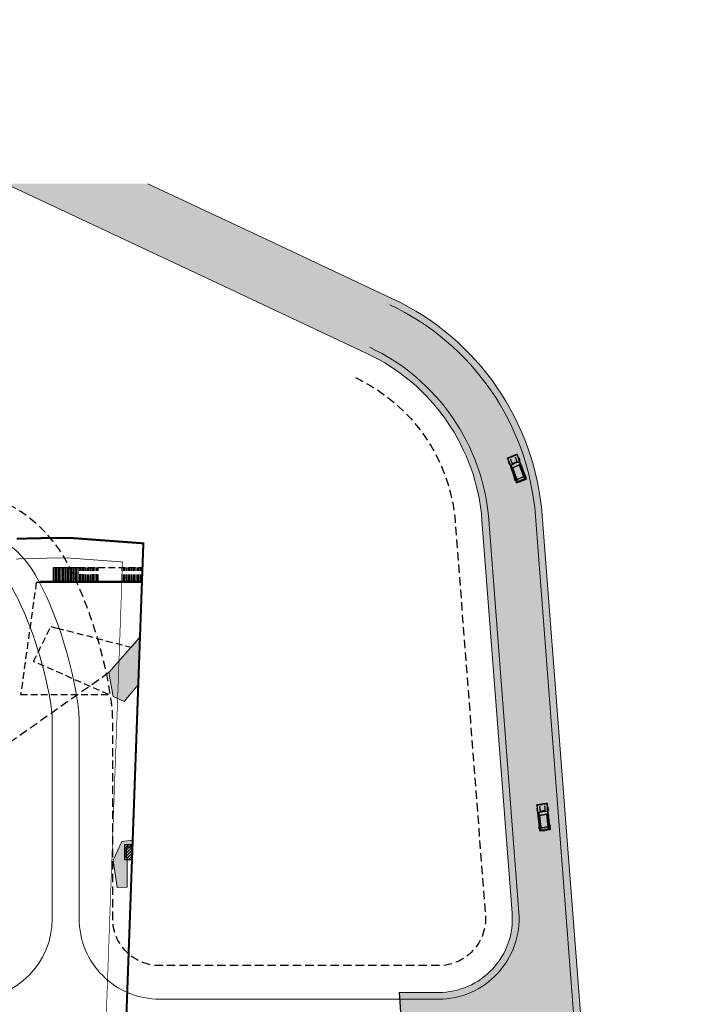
# Model space of a CAD drawing. Header units: millimetres. Extents: x -1402 to -179, y -280 to 6164.
# Tile 26 of 212: x -404 to -302, y 93 to 239. Entities that reach past the tile are written whole.
import ezdxf
from ezdxf.xclip import XClip

# ---------------------------------------------------------------- set-up
doc = ezdxf.new("R2010")
doc.units = ezdxf.units.MM
doc.header["$XCLIPFRAME"] = 0
for name, pattern in [('AJN-Limite', [1.25, 0.5, -0.25, 0, -0.25, 0, -0.25]), ('AJN-Projection', [0.375, 0.25, -0.125]), ('DASH', [0.35, 0.25, -0.1])]:
    doc.linetypes.add(name, pattern=pattern)
doc.layers.get('0').update_dxf_attribs({"linetype": 'CONTINUOUS'})
doc.layers.get('DEFPOINTS').update_dxf_attribs({"linetype": 'CONTINUOUS'})
for name, color, linetype, lineweight in [('AJN-2-SBT-C', 2, 'CONTINUOUS', 20), ('AJN-3-BRD-C', 150, 'CONTINUOUS', 30), ('AJN-9-CIRCULATION-CAR', 251, 'CONTINUOUS', 5), ('GEO-1-LIM-V', 10, 'AJN-Limite', 25)]:
    doc.layers.add(name, color=color, linetype=linetype, lineweight=lineweight)
for name, color, linetype, true_color in [('AJN-2-SBT-H', 7, 'CONTINUOUS', 0x6e6e6e), ('AJN-9-BLANC', 7, 'CONTINUOUS', 0xffffff), ('AJN-9-SRF-FORT-CIRCULATION 100%', 7, 'CONTINUOUS', 0xd100d1)]:
    doc.layers.add(name, color=color, linetype=linetype, true_color=true_color)
for name, color, linetype in [('AJN-2-SBT-P', 251, 'AJN-Projection'), ('AJN-4-SER-V', 71, 'CONTINUOUS'), ('AJN-8-254-H', 254, 'CONTINUOUS'), ('AJN-9-VOITURE', 251, 'CONTINUOUS'), ('Make2D$Visible$IntersectionsPlanDécoupe$AJN_3D$AJN_MOUNTAIN$M-Circulation$facade', 3, 'CONTINUOUS')]:
    doc.layers.add(name, color=color, linetype=linetype)
doc.layers.add('AJN-9-WATER-H', color=7, linetype='CONTINUOUS', lineweight=13, true_color=0xe8f1f8)

# ---------------------------------------------------------------- blocks, each defined once
blk = doc.blocks.new('HC.601_urbanización$0$AUT-19')
at = {"ltscale": 0.1, "true_color": 0xffffff}
blk.add_hatch(color=7, dxfattribs=at).paths.add_polyline_path([(2289.626935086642, 385.5640692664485), (2285.641213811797, 573.8124950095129), (2280.872309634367, 723.9896229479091), (2234.433713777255, 765.6639443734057), (2096.206299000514, 765.663944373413), (1756.839023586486, 764.7672508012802), (1728.509571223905, 785.2084156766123), (1700.180118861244, 805.6495805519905), (1684.069809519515, 813.808421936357), (1666.231351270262, 816.6187897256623), (1365.009116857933, 816.6187897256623), (1347.192591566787, 813.8155038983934), (1331.097740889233, 805.6765379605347), (1302.620224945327, 785.162922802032), (1274.142709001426, 764.6493076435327), (-915.9305674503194, 764.1141799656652), (-944.2600198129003, 784.5553448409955), (-972.5894721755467, 804.9965097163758), (-988.6997815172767, 813.1553511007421), (-1006.538239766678, 815.9657188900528), (-1307.760474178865, 815.9657188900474), (-1325.576999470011, 813.1624330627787), (-1341.671850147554, 805.0234671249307), (-1398.626882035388, 763.9962368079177), (-1556.091098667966, 743.4353907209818), (-1556.091098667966, 756.5869324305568), (-1632.177422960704, 756.5869324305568), (-1661.652361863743, 725.529740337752), (-1661.652361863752, -755.4417043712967), (-1632.177422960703, -786.4988964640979), (-1556.091098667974, -786.4988964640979), (-1399.424738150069, -793.8040210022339), (-1341.418412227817, -835.116961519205), (-1307.760474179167, -845.8776829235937), (-1006.538239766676, -845.877682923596), (-988.69978151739, -843.0673151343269), (-972.5894721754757, -834.9084737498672), (-944.2600198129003, -814.4673088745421), (-915.9305674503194, -794.0261439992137), (1274.142709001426, -794.5612716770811), (1302.620224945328, -815.0748868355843), (1347.192591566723, -843.7274679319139), (1365.009116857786, -846.5307537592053), (1425.321212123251, -846.5307537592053), (1666.231351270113, -846.5307537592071), (1684.069809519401, -843.7203859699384), (1728.509571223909, -815.1203797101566), (1756.839023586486, -794.6792148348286), (2096.206299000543, -781.3222578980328), (2096.206299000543, -795.5759084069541), (2234.433713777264, -795.5759084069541), (2280.872309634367, -753.9015869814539), (2290.450346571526, -353.8613325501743), (2291.49745417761, -170.7749196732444), (2291.307845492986, 62.9525639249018)])
for p, q in [((-1661.652361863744, 725.5297403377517), (-1632.177422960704, 756.5869324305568)), ((-1661.652361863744, 725.5297403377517), (-1661.652361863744, -14.95598201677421)), ((-1632.177422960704, 756.5869324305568), (-1556.091098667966, 756.5869324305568)), ((-1590.663284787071, 738.9211371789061), (-1619.357716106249, 702.8812784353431)), ((-1619.357716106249, 702.8812784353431), (-1619.357716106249, -14.95598201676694)), ((-1619.357716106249, 702.8812784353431), (-1176.901100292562, 528.6882715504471)), ((-1398.626882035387, 763.9962368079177), (-1590.663284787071, 738.9211371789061)), ((-1519.29477370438, 627.7831260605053), (-1214.656434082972, 507.8485008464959)), ((-1519.29477370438, 627.7831260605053), (-1519.29477370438, -14.95598201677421)), ((-1399.424738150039, 763.8920569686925), (525.9393623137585, 763.8920569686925)), ((-1398.626882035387, 763.9962368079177), (-1341.671850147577, 805.0234671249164)), ((-1307.76047417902, 815.9657188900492), (-1006.538239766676, 815.9657188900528)), ((-1214.656434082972, 507.8485008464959), (-1214.656434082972, -10.03926721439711)), ((-1177.003883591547, 528.7287368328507), (-1177.003883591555, -14.95598201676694)), ((-1176.901100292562, 528.6882715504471), (646.0379726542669, 529.0077578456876)), ((-1150.68144543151, 702.8812784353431), (1026.977022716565, 702.8812784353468)), ((-829.0163188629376, 528.7438986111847), (-1150.68144543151, 702.8812784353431)), ((-915.9305674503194, 764.1141799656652), (-972.5894721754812, 804.9965097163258)), ((-355.8545581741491, 528.8321672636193), (-303.3234190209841, 702.8812784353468)), ((-302.3873029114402, 528.8415378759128), (-249.8589919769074, 702.8812784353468)), ((511.3872856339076, 848.0680706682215), (539.755645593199, 848.0680706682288)), ((532.2404106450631, 727.4438480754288), (511.3872856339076, 848.0680706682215)), ((515.661589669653, 528.9849082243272), (563.7075955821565, 702.8812784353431)), ((919.0522469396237, 702.8812784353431), (538.0717406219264, 528.9888358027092)), ((560.6087706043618, 727.4438480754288), (539.755645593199, 848.0680706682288)), ((554.3077222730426, 763.8920569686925), (1758.051956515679, 763.8920569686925)), ((1026.977022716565, 702.8812784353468), (646.0379726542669, 529.0077578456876)), ((1026.977022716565, 702.8812784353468), (2172.735595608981, 744.1156952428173)), ((1139.781493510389, 376.8412277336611), (1995.111779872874, 376.8412277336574)), ((1274.142709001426, 764.6493076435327), (1331.097740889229, 805.6765379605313)), ((1365.009116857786, 816.6187897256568), (1666.231351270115, 816.6187897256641)), ((1756.839023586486, 764.7672508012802), (1700.180118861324, 805.6495805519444)), ((1756.839023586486, 764.7672508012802), (2167.74458802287, 748.5946604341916)), ((2096.206299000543, 765.663944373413), (2234.433713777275, 765.6639443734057)), ((2167.74458802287, 748.5946604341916), (2231.54692859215, 691.3379927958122)), ((2234.43371377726, 765.663944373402), (2280.872309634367, 723.9896229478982)), ((-1661.652361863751, -755.4417043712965), (-1661.652361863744, -14.95598201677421)), ((-1661.652361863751, -755.4417043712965), (-1632.177422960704, -786.4988964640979)), ((-1632.177422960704, -786.4988964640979), (-1556.091098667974, -786.4988964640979)), ((-1619.357716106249, -732.7932424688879), (-1619.357716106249, -14.95598201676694)), ((-1619.357716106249, -732.7932424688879), (-1176.901100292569, -558.6002355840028)), ((-1590.663284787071, -768.8331012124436), (-1619.357716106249, -732.7932424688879)), ((-1398.62688203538, -793.9082008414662), (-1590.663284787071, -768.8331012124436)), ((-1519.29477370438, -657.6950900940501), (-1519.29477370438, -14.95598201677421)), ((-1519.29477370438, -657.6950900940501), (-1214.656434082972, -537.7604648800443)), ((-1399.424738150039, -793.8040210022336), (525.9393623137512, -793.8040210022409)), ((-1398.62688203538, -793.9082008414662), (-1341.671850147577, -834.935431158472)), ((-1307.76047417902, -845.877682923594), (-1006.538239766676, -845.877682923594)), ((-1214.656434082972, -537.7604648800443), (-1214.656434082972, -19.87269681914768)), ((-1177.003883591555, -558.6407008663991), (-1177.003883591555, -14.95598201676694)), ((-1176.901100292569, -558.6002355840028), (646.0379726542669, -558.9197218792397)), ((-829.0163188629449, -558.6558626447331), (-1150.68144543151, -732.7932424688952)), ((-1150.68144543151, -732.7932424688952), (1026.977022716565, -732.7932424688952)), ((-915.9305674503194, -794.0261439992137), (-972.5894721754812, -834.9084737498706)), ((-355.8545581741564, -558.7441312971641), (-303.3234190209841, -732.7932424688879)), ((-302.3873029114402, -558.7535019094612), (-249.8589919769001, -732.7932424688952)), ((532.2404106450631, -757.3558121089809), (511.3872856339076, -877.9800347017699)), ((511.3872856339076, -877.9800347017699), (539.755645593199, -877.9800347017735)), ((515.6615896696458, -558.8968722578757), (563.7075955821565, -732.7932424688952)), ((919.052246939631, -732.7932424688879), (538.0717406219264, -558.9007998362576)), ((560.6087706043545, -757.35581210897), (539.755645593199, -877.9800347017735)), ((554.3077222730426, -793.8040210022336), (1758.051956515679, -793.8040210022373)), ((1026.977022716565, -732.7932424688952), (646.0379726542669, -558.9197218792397)), ((1026.977022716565, -732.7932424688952), (2172.735595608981, -774.0276592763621)), ((1139.781493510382, -406.7531917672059), (1995.111779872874, -406.7531917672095)), ((1274.142709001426, -794.5612716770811), (1331.097740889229, -835.588501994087)), ((1365.009116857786, -846.5307537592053), (1666.231351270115, -846.5307537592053)), ((1756.839023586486, -794.6792148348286), (1700.180118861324, -835.5615445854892)), ((1756.839023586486, -794.6792148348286), (2167.74458802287, -778.50662446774)), ((2096.206299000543, -795.5759084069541), (2234.433713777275, -795.5759084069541)), ((2167.74458802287, -778.50662446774), (2231.54692859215, -721.249956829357)), ((2234.43371377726, -795.5759084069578), (2280.872309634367, -753.901586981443))]:
    blk.add_line(p, q)
for points in [[(646.0379726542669, 529.0077578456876, -0.009117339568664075), (661.8243958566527, 420.5709431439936, -0.02259817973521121), (665.4093803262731, 376.4870573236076, -0.001135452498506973), (668.6476987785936, 280.3845216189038, -0.000727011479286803), (673.1462057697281, 130.2731083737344, -0.007126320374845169), (674.2769005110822, 50.94483935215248, -0.001667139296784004), (674.0571682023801, -14.95598201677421)], [(1026.977022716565, 702.8812784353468, -0.02768713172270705), (1094.701935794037, 558.1193593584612, -0.04519434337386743), (1122.913658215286, 464.2315061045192, -0.006846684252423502), (1143.79637886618, 354.3929584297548, -0.006691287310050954), (1162.113573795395, 241.4665046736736, -0.03687213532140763), (1169.412123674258, 142.6299843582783, -0.02314495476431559), (1162.113573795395, -14.95598201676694)], [(1236.233917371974, 376.8412277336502, -0.001396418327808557), (1240.24880272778, 354.3929584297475, -0.006691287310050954), (1258.565997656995, 241.4665046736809, -0.03687213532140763), (1265.864547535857, 142.629984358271, -0.02314495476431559), (1258.565997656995, -14.95598201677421)], [(2231.54692859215, 691.3379927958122, -0.001806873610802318), (2235.093954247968, 575.7035391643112, -0.002940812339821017), (2239.079675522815, 387.4551134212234, -0.003821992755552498), (2240.950194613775, 142.7539997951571, -0.002433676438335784), (2240.191764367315, -13.06493786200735)], [(2280.872309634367, 723.9896229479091, -0.002346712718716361), (2285.641213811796, 573.8124950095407, -0.002940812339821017), (2289.626935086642, 385.5640692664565, -0.003821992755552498), (2291.49745417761, 140.8629556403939, -0.002433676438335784), (2290.739023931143, -14.95598201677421)], [(646.0379726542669, -558.9197218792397, 0.009117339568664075), (661.8243958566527, -450.4829071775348, 0.02259817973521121), (665.4093803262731, -406.399021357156, 0.001135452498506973), (668.6476987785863, -310.2964856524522, 0.000727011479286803), (673.1462057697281, -160.1850724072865, 0.007126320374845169), (674.2769005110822, -80.85680338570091, 0.001667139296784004), (674.0571682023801, -14.95598201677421)], [(1026.977022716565, -732.7932424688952, 0.02768713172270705), (1094.701935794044, -588.031323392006, 0.04519434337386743), (1122.913658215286, -494.1434701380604, 0.006846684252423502), (1143.79637886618, -384.304922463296, 0.006691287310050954), (1162.113573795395, -271.3784687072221, 0.03687213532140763), (1169.412123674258, -172.5419483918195, 0.02314495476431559), (1162.113573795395, -14.95598201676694)], [(1236.233917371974, -406.7531917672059, 0.001396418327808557), (1240.24880272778, -384.3049224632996, 0.006691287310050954), (1258.565997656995, -271.3784687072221, 0.03687213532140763), (1265.864547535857, -172.5419483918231, 0.02314495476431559), (1258.565997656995, -14.95598201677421)], [(2231.54692859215, -721.249956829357, 0.001806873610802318), (2235.093954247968, -605.6155031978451, 0.002940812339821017), (2239.079675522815, -417.3670774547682, 0.003821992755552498), (2240.950194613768, -172.6659638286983, 0.002433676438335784), (2240.191764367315, -16.84702617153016)], [(2280.872309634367, -753.9015869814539, 0.002346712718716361), (2285.641213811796, -603.7244590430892, 0.002940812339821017), (2289.626935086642, -415.4760333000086, 0.003821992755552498), (2291.49745417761, -170.7749196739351, 0.002433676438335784), (2290.739023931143, -14.95598201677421)]]:
    blk.add_lwpolyline(points, format="xyb")
for centre, start, end in [((-1307.760474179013, 757.9468430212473), 89.9999999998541, 125.7668755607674), ((-1006.538239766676, 757.9468430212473), 54.18760300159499, 89.9999999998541), ((1365.009116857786, 758.5999138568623), 89.9999999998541, 125.7668755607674), ((1666.231351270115, 758.5999138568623), 54.18760300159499, 89.9999999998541), ((-1307.760474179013, -787.8588070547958), 234.2331244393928, 269.9999999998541), ((-1006.538239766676, -787.8588070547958), 269.9999999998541, 305.812396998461), ((1365.009116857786, -788.5118778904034), 234.2331244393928, 269.9999999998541), ((1666.231351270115, -788.511877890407), 269.9999999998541, 305.812396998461)]:
    blk.add_arc(centre, 58.01887586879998, start, end)
blk = doc.blocks.new('AJN-929-MASSE ROUTE')
at = {"layer": 'AJN-9-BLANC', "linetype": 'Continuous'}
h = blk.add_hatch(color=256, dxfattribs=at)
edge = h.paths.add_edge_path()
edge.add_arc((-294.665819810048, -62.96129088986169), 13.99999999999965, 184.3864153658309, 238.0565584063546, ccw=False)
edge.add_line((-308.624812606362, -64.03204768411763), (-326.2240910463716, 165.4021266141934))
edge.add_arc((-365.1099404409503, 162.4203953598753), 39.00000005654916, 4.384807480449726, 64.84004733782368)
edge.add_line((-348.5292171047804, 197.7202483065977), (-367.8988799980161, 206.8183887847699))
edge.add_line((-367.8988799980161, 206.8183887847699), (-421.121857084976, 231.8177976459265))
edge.add_arc((-408.3674545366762, 258.9715306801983), 30.00000003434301, 228.683062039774, 244.84004736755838, ccw=False)
edge.add_line((-428.1741664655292, 236.4394609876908), (-545.2481408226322, 339.3527982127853))
edge.add_arc((-479.2257676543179, 414.4596971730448), 100.0000001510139, 216.4970045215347, 228.6830620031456, ccw=False)
edge.add_line((-559.614563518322, 354.9816211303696), (-664.7471217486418, 497.0756553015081))
edge.add_line((-664.7471217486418, 497.0756553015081), (-671.9821133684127, 491.7226284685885))
edge.add_line((-671.9821133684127, 491.7226284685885), (-566.8495551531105, 349.6285943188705))
edge.add_arc((-479.2257676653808, 414.459697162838), 109.0000001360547, 216.4970045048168, 228.6830619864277)
edge.add_line((-551.1901544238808, 332.5931773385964), (-434.1160458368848, 229.6797221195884))
edge.add_arc((-408.3678030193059, 258.9709989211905), 38.99937057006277, 228.6831932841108, 244.8401786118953)
edge.add_line((-424.9481778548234, 223.671677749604), (-374.6215989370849, 200.0327384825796))
edge.add_line((-374.6215989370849, 200.0327384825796), (-352.3555378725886, 189.574128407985))
edge.add_arc((-365.1099404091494, 162.4203953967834), 30.00000000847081, 4.386415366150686, 64.84004736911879, ccw=False)
edge.add_line((-335.1978129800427, 164.7148742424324), (-330.6092095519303, 104.8952377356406))
edge.add_arc((-341.570944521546, 105.3235172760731), 10.97009830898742, 269.4475930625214, 357.7625680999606, ccw=False)
edge.add_line((-341.6767091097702, 94.35392882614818), (-347.528060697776, 94.35392882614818))
edge.add_line((-347.528060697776, 94.35392882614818), (-347.1334838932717, 88.353928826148))
edge.add_line((-347.1334838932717, 88.353928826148), (-339.528904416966, 88.35392882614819))
edge.add_arc((-339.5756922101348, 77.23456127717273), 11.11946598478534, -1.7487193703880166, 89.7589136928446, ccw=False)
edge.add_line((-328.4614048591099, 76.89523773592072), (-316.819171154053, -74.87952315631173))
edge.add_line((-316.819171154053, -74.87952315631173), (-302.0729660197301, -74.84128184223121))
blk.add_line((-347.528060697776, 94.35392882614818), (-347.1334838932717, 88.353928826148), dxfattribs=at)
at = {"layer": 'AJN-9-CIRCULATION-CAR'}
for p, q in [((-367.8988799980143, 206.8183887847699), (-421.1218570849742, 231.8177976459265)), ((-348.5292171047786, 197.7202483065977), (-367.8988799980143, 206.8183887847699)), ((-327.2211619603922, 165.3256439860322), (-309.6218835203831, -64.1085303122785)), ((-326.2240910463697, 165.4021266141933), (-308.6248126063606, -64.03204768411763)), ((-308.6248126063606, -64.0320476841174), (-326.2240910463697, 165.4021266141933))]:
    blk.add_line(p, q, dxfattribs=at)
at = {"layer": 'AJN-9-CIRCULATION-CAR', "flags": 128}
for points in [[(-551.190154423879, 332.5931773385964), (-434.1160458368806, 229.6797221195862, 0.0706151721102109), (-424.9481778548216, 223.671677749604), (-374.621598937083, 200.0327384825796), (-352.3555378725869, 189.574128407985, -0.270071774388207), (-335.1978129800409, 164.7148742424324), (-330.7089290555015, 106.1952377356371, -0.4368186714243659), (-341.6767091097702, 94.35392882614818), (-347.528060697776, 94.35392882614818)], [(-351.9303911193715, 190.4792528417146, -0.270071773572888), (-334.2007420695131, 164.7913569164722), (-329.7118581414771, 106.2717203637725, -0.4368186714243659), (-341.6767091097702, 93.35392882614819), (-383.2276971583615, 93.35392882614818, -0.4142135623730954), (-395.2276971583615, 105.3539288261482), (-395.2276971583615, 134.8352394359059, 0.03531926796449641), (-395.3869732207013, 137.0872308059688, 0.0816416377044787), (-401.2159935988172, 155.6581708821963, 0.2831567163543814), (-415.5023121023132, 164.4539288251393), (-560.7691083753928, 164.4539288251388, 0.1502112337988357)]]:
    blk.add_lwpolyline(points, format="xyb", dxfattribs=at)
blk.add_lwpolyline([(-513.0354143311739, 101.642884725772, 0.1021398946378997), (-449.3169484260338, 88.62319070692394, 0.0489455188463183), (-440.8561776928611, 89.27440957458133, 0.04952296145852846), (-436.263233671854, 90.7406893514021, -0.08891326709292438), (-425.1336686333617, 93.35392882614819), (-411.2276971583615, 93.35392882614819, 0.414213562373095), (-399.2276971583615, 105.3539288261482), (-399.2276971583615, 134.8352394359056, 0.03531926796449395), (-399.3471542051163, 136.5242329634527, 0.08164163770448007), (-404.7875732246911, 153.857110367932, 0.2831567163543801), (-415.5023121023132, 160.4539288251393), (-519.3592718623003, 160.4539288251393, 0.5049518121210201), (-530.8246972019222, 144.9121747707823), (-519.7712511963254, 109.1297748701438, 0.2199640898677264)], format="xyb", close=True, dxfattribs=at)
at = {"layer": 'AJN-9-CIRCULATION-CAR'}
for radius in [38.00000005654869, 39.00000005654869]:
    blk.add_arc((-365.1099404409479, 162.4203953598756), radius, 4.384807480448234, 64.84004733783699, dxfattribs=at)
at = {"layer": 'DEFPOINTS', "linetype": 'AJN-Projection', "ltscale": 5, "flags": 128}
blk.add_lwpolyline([(-354.0561248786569, 185.9536306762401, -0.270071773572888), (-339.1860966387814, 164.408943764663), (-334.6972127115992, 105.8893072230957, -0.4368186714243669), (-341.6767091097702, 98.35392882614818), (-383.2276971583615, 98.35392882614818, -0.4142135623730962), (-390.2276971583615, 105.3539288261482), (-390.2276971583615, 134.8352394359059, 0.03531926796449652), (-390.4367469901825, 137.7909781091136, 0.08164163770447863), (-396.7515190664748, 157.9094965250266, 0.2831567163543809), (-415.5023121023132, 169.4539288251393), (-560.7691083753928, 169.4539288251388, 0.1502112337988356), (-785.9932144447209, 100.2296150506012, 0.4150788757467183), (-791.5383117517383, 71.00878610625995), (-718.8285240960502, -35.42158302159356, 0.2784766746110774), (-699.08052269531, -44.43701063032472, 0.2073139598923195), (-642.028669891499, -11.4856962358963, -0.02676569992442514), (-640.2570647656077, -9.346660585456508, -0.5807481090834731), (-628.4084399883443, -12.08004564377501, -0.01001296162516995), (-627.8171968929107, -14.20184056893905), (-627.0033726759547, -17.36614386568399, 0.1178717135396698), (-612.0046889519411, -45.73164075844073), (-592.0471419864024, -68.43813808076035, 0.1314158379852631), (-580.441546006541, -76.18199287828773), (-553.9396112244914, -85.17299288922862, -0.3166818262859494), (-539.146499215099, -105.4475369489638), (-538.9907744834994, -114.6272022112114, -0.0690356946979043), (-539.7133080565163, -120.5748335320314), (-547.716865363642, -150.8139202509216, 0.05822467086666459), (-548.5273575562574, -156.466055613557), (-548.9708922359, -173.4514133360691, 0.3324446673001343), (-534.4462655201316, -193.9786377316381), (-472.7718534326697, -213.9457348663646), (-406.0592408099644, -238.2085369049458, -0.201512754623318), (-402.0790529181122, -241.8906700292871, 2.448775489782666), (-395.8584981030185, -224.7867319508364, -0.2015127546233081), (-401.2741986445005, -225.0516614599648), (-454.45514719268, -205.710208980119, -0.4249551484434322), (-456.7946541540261, -200.447553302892), (-451.2212862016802, -186.7076628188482, -0.1381551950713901), (-447.4314293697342, -181.8237425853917), (-436.5721190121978, -171.607904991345, 0.1393789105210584), (-429.6673238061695, -160.0614218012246), (-423.2043512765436, -135.9581180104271, -0.04968254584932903), (-422.4055715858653, -133.8440447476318), (-407.082543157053, -102.958480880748, -0.2849185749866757), (-403.4992942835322, -100.7362118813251), (-385.0547912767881, -100.7362118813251), (-385.0547912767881, -84.23621188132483), (-418.9960197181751, -84.23621188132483, -0.07756592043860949), (-420.2148968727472, -84.04598070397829), (-438.6402432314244, -78.15107348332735, -0.2021789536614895), (-451.4039833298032, -64.34472116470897), (-453.2949829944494, -59.11890104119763, -0.04759916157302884), (-454.4415712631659, -54.66699945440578), (-459.1932756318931, -24.63985493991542, -0.6800385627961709), (-452.7865903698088, -20.85730462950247), (-450.139652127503, -22.91614949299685, 0.1061094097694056), (-435.7002930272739, -29.88479100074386), (-411.4011021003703, -35.78525466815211, 0.07812369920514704), (-404.9005894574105, -36.32135471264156), (-362.326567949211, -33.18024744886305), (-363.9453260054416, -11.23988231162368), (-385.8856911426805, -12.85864036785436), (-385.3706317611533, -19.83966563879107, -0.4142135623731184), (-386.2943411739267, -20.91053487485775), (-405.9307082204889, -22.35930417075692, -0.07812369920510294), (-408.0975457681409, -22.18060415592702), (-432.396736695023, -16.28014048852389, -0.1061094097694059), (-441.5441840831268, -11.86545136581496), (-445.9997490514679, -8.399818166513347, 0.1364557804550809), (-454.9213097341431, -4.734298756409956), (-467.6882925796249, -3.21302652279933, -0.09640642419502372), (-472.1262525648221, -1.787430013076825), (-481.8796759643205, 3.579391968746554, -0.05825295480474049), (-484.1864711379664, 5.224178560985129), (-492.3411364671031, 12.60731529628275, -0.1883847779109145), (-502.40888290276, 32.79528682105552), (-506.6066433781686, 79.20623988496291, -0.5294149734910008), (-497.6561970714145, 86.55125658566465, 0.07213134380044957), (-449.3993173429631, 79.6230367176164, 0.04921417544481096), (-439.1400067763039, 80.43843782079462, 0.05075337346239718), (-432.6923967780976, 82.47938655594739, -0.08654141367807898), (-424.8744460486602, 84.3539288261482), (-339.528904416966, 84.35392882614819, -0.3919640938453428), (-332.5494080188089, 77.88930722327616), (-321.5871233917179, -65.02125188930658, 0.1921667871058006), (-312.768643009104, -82.98874130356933, 0.1921667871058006)], format="xyb", dxfattribs=at)
at = {"layer": 'AJN-9-VOITURE', "ltscale": 1.5, "xscale": -0.0009999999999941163, "yscale": 0.000999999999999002, "zscale": 0.001}
for p, rotation in [((-329.8772285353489, 172.1187619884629), 289.5703297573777), ((-325.9666758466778, 120.1590247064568), 276.2745616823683)]:
    blk.add_blockref('HC.601_urbanización$0$AUT-19', p, dxfattribs=dict(at, rotation=rotation))
blk = doc.blocks.new('929-ESC NORD +9.00')
at = {"layer": 'AJN-3-BRD-C'}
blk.add_lwpolyline([(3.656471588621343, 16.92003934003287), (26.46237850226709, 16.92003934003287), (26.23029897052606, 16.72003831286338), (3.656471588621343, 16.72003831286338)], close=True, dxfattribs=at)
at = {"layer": 'AJN-4-SER-V', "linetype": 'AJN-Projection', "ltscale": 4}
for points in [[(26.30824179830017, 16.79892727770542), (22.497026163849, 18.9200393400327), (22.497026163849, 16.72003831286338), (3.015505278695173, 16.72003868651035), (0.6851228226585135, 0.0001245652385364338), (13.8183013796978, 0.0001245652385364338), (2.608599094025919, 4.944014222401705), (2.608599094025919, 4.944014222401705), (5.193057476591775, 10.15975352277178), (6.141520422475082, 9.913984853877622), (17.14698852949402, 7.062213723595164), (25.95654873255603, 16.44296505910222), (26.30824179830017, 16.79892727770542)], [(9.258021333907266, 18.92003934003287), (22.497026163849, 18.92003934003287)], [(9.488021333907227, 16.92003934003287), (9.488021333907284, 18.92003934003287)], [(9.718021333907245, 16.92003934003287), (9.718021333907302, 18.92003934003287)], [(9.948021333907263, 16.92003934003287), (9.94802133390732, 18.92003934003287)], [(10.17802133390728, 16.92003934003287), (10.17802133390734, 18.92003934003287)], [(10.4080213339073, 16.91916711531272), (10.40802133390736, 18.92003934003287)], [(10.63802133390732, 16.91916711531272), (10.63802133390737, 18.92003934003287)], [(10.86802133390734, 16.91916711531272), (10.86802133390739, 18.92003934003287)], [(11.09802133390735, 16.91916711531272), (11.09802133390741, 18.92003934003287)], [(11.32802133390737, 16.92003934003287), (11.32802133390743, 18.92003934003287)], [(11.55802133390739, 16.92003934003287), (11.55802133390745, 18.92003934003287)], [(11.78802133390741, 16.92003934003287), (11.78802133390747, 18.92003934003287)], [(12.01802133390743, 16.92003934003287), (12.01802133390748, 18.92003934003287)], [(12.24802133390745, 16.91916711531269), (12.2480213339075, 18.92003934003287)], [(15.82702616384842, 16.91916711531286), (15.82702616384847, 18.92003934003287)], [(16.05702616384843, 16.91916711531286), (16.05702616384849, 18.92003934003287)], [(16.28702616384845, 16.91916711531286), (16.28702616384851, 18.92003934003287)], [(16.51702616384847, 16.91916711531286), (16.51702616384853, 18.92003934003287)], [(16.74702616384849, 16.91916711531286), (16.74702616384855, 18.92003934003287)], [(16.97702616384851, 16.91916711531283), (16.97702616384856, 18.92003934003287)], [(17.20702616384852, 16.91916711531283), (17.20702616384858, 18.92003934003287)], [(17.43702616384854, 16.91916711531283), (17.4370261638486, 18.92003934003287)], [(17.66702616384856, 16.91916711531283), (17.66702616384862, 18.92003934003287)], [(17.89702616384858, 16.9191671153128), (17.89702616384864, 18.92003934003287)], [(18.1270261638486, 16.9191671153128), (18.12702616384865, 18.92003934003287)], [(18.35702616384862, 16.9191671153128), (18.35702616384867, 18.92003934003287)], [(18.58702616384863, 16.9191671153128), (18.58702616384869, 18.92003934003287)], [(18.81702616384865, 16.91916711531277), (18.81702616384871, 18.92003934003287)], [(19.04702616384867, 16.91916711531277), (19.04702616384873, 18.92003934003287)], [(19.27702616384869, 16.91916711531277), (19.27702616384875, 18.92003934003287)], [(19.50702616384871, 16.91916711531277), (19.50702616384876, 18.92003934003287)], [(19.73702616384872, 16.92003934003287), (19.73702616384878, 18.92003934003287)], [(19.96702616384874, 16.92003934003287), (19.9670261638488, 18.92003934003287)], [(20.19702616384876, 16.92003934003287), (20.19702616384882, 18.92003934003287)], [(20.42702616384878, 16.92003934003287), (20.42702616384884, 18.92003934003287)], [(20.6570261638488, 16.91916711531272), (20.65702616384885, 18.92003934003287)], [(20.88702616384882, 16.91916711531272), (20.88702616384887, 18.92003934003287)], [(21.11702616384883, 16.91916711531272), (21.11702616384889, 18.92003934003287)], [(21.34702616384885, 16.91916711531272), (21.34702616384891, 18.92003934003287)], [(21.57702616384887, 16.92003934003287), (21.57702616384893, 18.92003934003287)], [(21.80702616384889, 16.92003934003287), (21.80702616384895, 18.92003934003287)], [(22.03702616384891, 16.92003934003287), (22.03702616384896, 18.92003934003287)], [(22.26702616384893, 16.92003934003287), (22.26702616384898, 18.92003934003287)], [(22.49702616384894, 16.91916711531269), (22.497026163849, 18.92003934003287)]]:
    blk.add_lwpolyline(points, dxfattribs=at)
at = {"layer": 'AJN-4-SER-V'}
for points in [[(5.578021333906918, 16.91916711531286), (5.578021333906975, 18.92003934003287)], [(5.578021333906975, 18.92003934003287), (9.258021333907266, 18.92003934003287)], [(5.808021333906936, 16.91916711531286), (5.808021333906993, 18.92003934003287)], [(6.038021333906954, 16.91916711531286), (6.038021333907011, 18.92003934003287)], [(6.268021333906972, 16.91916711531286), (6.268021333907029, 18.92003934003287)], [(6.498021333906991, 16.91916711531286), (6.498021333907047, 18.92003934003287)], [(6.728021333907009, 16.91916711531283), (6.728021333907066, 18.92003934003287)], [(6.958021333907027, 16.91916711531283), (6.958021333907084, 18.92003934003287)], [(7.188021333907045, 16.91916711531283), (7.188021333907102, 18.92003934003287)], [(7.418021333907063, 16.91916711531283), (7.41802133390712, 18.92003934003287)], [(7.648021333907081, 16.9191671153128), (7.648021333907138, 18.92003934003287)], [(7.8780213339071, 16.9191671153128), (7.878021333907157, 18.92003934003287)], [(8.108021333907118, 16.9191671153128), (8.108021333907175, 18.92003934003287)], [(8.338021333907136, 16.9191671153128), (8.338021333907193, 18.92003934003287)], [(8.568021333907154, 16.91916711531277), (8.568021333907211, 18.92003934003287)], [(8.798021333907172, 16.91916711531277), (8.79802133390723, 18.92003934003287)], [(9.02802133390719, 16.91916711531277), (9.028021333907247, 18.92003934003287)], [(9.258021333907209, 16.91916711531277), (9.258021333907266, 18.92003934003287)]]:
    blk.add_lwpolyline(points, dxfattribs=at)
at = {"layer": 'Make2D$Visible$IntersectionsPlanDécoupe$AJN_3D$AJN_MOUNTAIN$M-Circulation$facade'}
blk.add_lwpolyline([(3.656471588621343, 16.92003934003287), (3.65647158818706, 16.72003872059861)], dxfattribs=at)
blk = doc.blocks.new('929-CIRC-ELEVATORS-1EXIT')
at = {"layer": 'AJN-2-SBT-H', "linetype": 'Continuous'}
h = blk.add_hatch(color=256, dxfattribs=at)
h.dxf.hatch_style = 1
h.paths.add_polyline_path([(0, 2.200000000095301), (-2.220446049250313e-16, 0), (0.3999999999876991, 0), (0.3999999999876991, 0.3000000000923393), (0.2999999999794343, 0.3000000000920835), (0.2999999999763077, 1.90000000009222), (1.699999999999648, 1.900000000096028), (1.700000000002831, 0.3000000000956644), (1.599999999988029, 0.3000000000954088), (1.599999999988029, 0), (2.000000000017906, 0), (2.000000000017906, 0.3000000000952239), (1.900000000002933, 0.3000000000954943), (1.90000000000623, 1.900000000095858), (3.300000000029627, 1.900000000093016), (3.300000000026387, 0.3000000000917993), (3.200000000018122, 0.3000000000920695), (3.200000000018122, 0), (3.60000000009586, 4.440892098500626e-16), (3.60000000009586, 2.200000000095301)])
at = {"layer": 'AJN-8-254-H', "linetype": 'Continuous'}
h = blk.add_hatch(color=256, dxfattribs=at)
h.dxf.hatch_style = 1
h.paths.add_polyline_path([(1.699999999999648, 1.900000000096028), (0.2999999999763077, 1.90000000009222), (0.2999999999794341, 0.3000000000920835), (0.3999999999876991, 0.3000000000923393), (0.3999999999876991, 0), (1.599999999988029, 0), (1.599999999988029, 0.3000000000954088), (1.700000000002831, 0.3000000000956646)])
h = blk.add_hatch(color=256, dxfattribs=at)
h.dxf.hatch_style = 1
h.paths.add_polyline_path([(3.300000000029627, 1.900000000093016), (1.90000000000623, 1.900000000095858), (1.900000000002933, 0.3000000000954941), (2.000000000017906, 0.3000000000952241), (2.000000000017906, 0), (3.200000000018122, 0), (3.200000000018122, 0.3000000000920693), (3.300000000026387, 0.3000000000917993)])
at = {"layer": 'AJN-2-SBT-C'}
blk.add_lwpolyline([(3.600000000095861, 2.200000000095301), (0, 2.200000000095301), (0, 0), (0.3999999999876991, 0), (0.3999999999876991, 0.3000000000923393), (0.2999999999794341, 0.3000000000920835), (0.2999999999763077, 1.90000000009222), (1.699999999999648, 1.900000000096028), (1.700000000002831, 0.3000000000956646), (1.599999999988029, 0.3000000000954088), (1.599999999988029, 0), (2.000000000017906, 0), (2.000000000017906, 0.3000000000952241), (1.900000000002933, 0.3000000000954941), (1.90000000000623, 1.900000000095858), (3.300000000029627, 1.900000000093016), (3.300000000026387, 0.3000000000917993), (3.200000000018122, 0.3000000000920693), (3.200000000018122, 0), (3.600000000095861, 0), (3.600000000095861, 2.200000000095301)], close=True, dxfattribs=at)
at = {"layer": 'AJN-8-254-H', "linetype": 'Continuous', "flags": 128}
for points in [[(0.3999999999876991, 0), (1.599999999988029, 0)], [(2.000000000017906, 0), (3.200000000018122, 0)]]:
    blk.add_lwpolyline(points, dxfattribs=at)
at = {"layer": 'DEFPOINTS', "linetype": 'Continuous', "flags": 128}
blk.add_lwpolyline([(0, 2.200000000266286), (0, 0), (0.3999999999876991, 0), (0.3999999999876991, 0.3000000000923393), (0.2999999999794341, 0.3000000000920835), (0.2999999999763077, 1.90000000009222), (1.699999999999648, 1.900000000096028), (1.700000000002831, 0.3000000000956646), (1.599999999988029, 0.3000000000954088), (1.599999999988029, 0), (2.000000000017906, 0), (2.000000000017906, 0.3000000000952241), (1.900000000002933, 0.3000000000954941), (1.90000000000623, 1.900000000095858), (3.300000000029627, 1.900000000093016), (3.300000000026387, 0.3000000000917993), (3.200000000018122, 0.3000000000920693), (3.200000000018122, 0), (3.600000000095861, 0), (3.600000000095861, 2.200000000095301), (0, 2.200000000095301)], dxfattribs=at)
blk = doc.blocks.new('VILLAGE 0.00')
at = {"layer": 'AJN-2-SBT-H'}
h = blk.add_hatch(color=256, dxfattribs=at)
h.dxf.hatch_style = 1
h.paths.add_polyline_path([(-376.3126232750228, 157.5691418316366), (-383.9880834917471, 149.8005102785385), (-390.7857321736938, 142.0180863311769), (-390.1426378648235, 138.4401223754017), (-388.5231987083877, 137.7316981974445), (-376.472305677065, 151.7420444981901), (-373.7428015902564, 149.3942773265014), (-375.1773578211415, 147.7263299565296), (-374.0402232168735, 146.7482322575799), (-372.678230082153, 148.3316902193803)])
h = blk.add_hatch(color=256, dxfattribs=at)
h.dxf.hatch_style = 1
h.paths.add_polyline_path([(-353.2357561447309, 98.35392882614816), (-348.0708119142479, 98.35392882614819), (-348.452245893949, 109.8800951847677), (-349.719831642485, 122.4966969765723), (-367.0202000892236, 119.9948228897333), (-367.0171326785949, 111.9402505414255), (-384.1827393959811, 111.9402505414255), (-384.1827393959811, 117.512880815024), (-388.8489814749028, 116.8380772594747), (-390.1717569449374, 114.0625559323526), (-389.5679757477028, 109.9954778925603), (-388.0648532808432, 110.0469575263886), (-388.0648532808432, 114.1704812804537), (-388.4648532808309, 114.1704812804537), (-388.464853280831, 116.370481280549), (-384.8648532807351, 116.370481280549), (-384.8648532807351, 114.1704812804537), (-385.164853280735, 114.1704812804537), (-385.164853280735, 110.1462780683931), (-362.3931144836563, 110.9261751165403), (-359.6085000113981, 111.0215438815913), (-358.2913507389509, 111.0666542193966), (-358.2913507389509, 118.5241950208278), (-358.2913507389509, 120.7241950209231), (-354.6913507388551, 120.7241950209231), (-354.6913507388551, 118.524195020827), (-353.679460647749, 104.5023701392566), (-355.7633665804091, 104.3786017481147), (-355.6922209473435, 103.1807126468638), (-353.593079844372, 103.3053858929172)])
at = {"layer": 'AJN-9-SRF-FORT-CIRCULATION 100%'}
h = blk.add_hatch(dxfattribs=at)
h.set_pattern_fill('ANSI31', color=256, scale=0.1)
h.set_pattern_definition([(45, (0, 0), (-0.2245064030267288, 0.2245064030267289), [])])
h.paths.add_polyline_path([(-388.4648532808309, 114.1704812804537), (-384.8648532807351, 114.1704812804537), (-384.8648532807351, 116.370481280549), (-388.4648532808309, 116.370481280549)])
at = {"layer": 'AJN-9-WATER-H'}
h = blk.add_hatch(color=256, dxfattribs=at)
h.dxf.hatch_style = 1
h.paths.add_polyline_path([(-365.9574885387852, 154.3184958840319), (-366.6567585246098, 154.1912667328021), (-368.3902211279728, 156.7861085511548), (-370.0368847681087, 159.3351618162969), (-371.0000969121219, 160.8009834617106), (-385.0434798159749, 163.8196681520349), (-386.677684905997, 164.4538831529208), (-386.3173223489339, 161.5168978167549), (-380.8890836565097, 158.5577043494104), (-380.5074403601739, 153.7853941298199), (-380.2370690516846, 153.5970577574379), (-376.3126232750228, 157.5691418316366), (-372.678230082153, 148.3316902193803), (-371.692788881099, 149.4773623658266), (-370.506125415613, 148.0674909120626), (-364.183506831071, 148.0674909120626)])
at = {"layer": 'AJN-2-SBT-C', "flags": 128}
blk.add_lwpolyline([(-388.5232091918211, 137.7317027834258), (-390.1426378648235, 138.4401223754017), (-390.7857321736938, 142.0180863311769), (-383.9880834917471, 149.8005102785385), (-376.3126232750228, 157.5691418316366), (-372.678230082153, 148.3316902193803), (-374.0402232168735, 146.7482322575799), (-375.1773578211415, 147.7263299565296), (-373.7428015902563, 149.3942773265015), (-376.4723056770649, 151.7420444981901), (-388.5231987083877, 137.7316981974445)], close=True, dxfattribs=at)
at = {"layer": 'AJN-2-SBT-C', "linetype": 'Continuous'}
blk.add_lwpolyline([(-384.1827393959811, 117.512880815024), (-388.8489814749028, 116.8380772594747), (-388.8489814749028, 116.8380772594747), (-390.1717569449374, 114.0625559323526), (-389.5679757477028, 109.9954778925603), (-388.0648532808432, 110.0469575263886), (-388.0648532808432, 114.1704812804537), (-388.4648532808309, 114.1704812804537), (-388.464853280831, 116.37048128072)], dxfattribs=at)
at = {"layer": 'AJN-2-SBT-P', "ltscale": 5}
blk.add_line((-390.7857321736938, 142.0180863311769), (-410.221426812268, 128.2931818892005), dxfattribs=at)
at = {"layer": 'AJN-9-SRF-FORT-CIRCULATION 100%'}
blk.add_lwpolyline([(-388.4648532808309, 114.1704812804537), (-384.8648532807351, 114.1704812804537), (-384.8648532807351, 116.370481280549), (-388.4648532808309, 116.370481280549)], close=True, dxfattribs=at)
at = {"layer": 'AJN-9-WATER-H', "flags": 128}
blk.add_lwpolyline([(-365.9574885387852, 154.3184958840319), (-366.6567585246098, 154.1912667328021), (-368.3902211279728, 156.7861085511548), (-370.0368847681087, 159.3351618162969), (-371.0000969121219, 160.8009834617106), (-385.0434798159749, 163.8196681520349), (-386.677684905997, 164.4538831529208), (-386.3173223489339, 161.5168978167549), (-380.8890836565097, 158.5577043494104), (-380.5074403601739, 153.7853941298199), (-380.2370690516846, 153.5970577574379), (-376.3126232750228, 157.5691418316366), (-372.678230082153, 148.3316902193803), (-371.692788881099, 149.4773623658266), (-370.506125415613, 148.0674909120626), (-370.506125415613, 148.0674909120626), (-364.183506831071, 148.0674909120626), (-365.9574885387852, 154.3184958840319), (-366.6567585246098, 154.1912667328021), (-368.3902211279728, 156.7861085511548), (-370.0368847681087, 159.3351618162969), (-371.0000969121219, 160.8009834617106), (-385.0434798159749, 163.8196681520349), (-386.677684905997, 164.4538831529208), (-386.3173223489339, 161.5168978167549), (-380.8890836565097, 158.5577043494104), (-380.5074403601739, 153.7853941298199)], dxfattribs=at)
blk.add_blockref('929-ESC NORD +9.00', (-404.6327679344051, 138.7338894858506))
at = {"linetype": 'Continuous'}
blk.add_blockref('929-CIRC-ELEVATORS-1EXIT', (-388.4648532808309, 114.1704812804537), dxfattribs=at)

msp = doc.modelspace()

# ---------------------------------------------------------------- linework, layer by layer
at = {"layer": 'GEO-1-LIM-V', "linetype": 'Continuous', "ltscale": 25, "const_width": 0.3}
msp.add_lwpolyline([(-388.6950892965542, 76.74676809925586), (-385.6608532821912, 161.2708156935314), (-396.4487420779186, 162.0702401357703), (-399.5822066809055, 162.0737247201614), (-404.5592230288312, 161.9548026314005)], dxfattribs=at)
at = {"layer": 'GEO-1-LIM-V', "linetype": 'DASH', "ltscale": 5, "const_width": 0.1}
msp.add_lwpolyline([(-391.6268120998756, 78.70258051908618), (-388.7625236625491, 158.4924357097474), (-396.5614114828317, 159.070363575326), (-399.5480382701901, 159.0736848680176), (-404.6200677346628, 158.9524925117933)], dxfattribs=at)

# ---------------------------------------------------------------- block references
ref = msp.add_blockref('AJN-929-MASSE ROUTE', (0, 0))
XClip(ref).set_block_clipping_path([(-829.7536975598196, -279.5458324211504), (-250.3914975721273, 214.8546593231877)])
ref = msp.add_blockref('VILLAGE 0.00', (0, 0))
XClip(ref).set_block_clipping_path([(-385.6608532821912, 161.2708156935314), (-396.4487420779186, 162.0702401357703), (-399.5822066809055, 162.0737247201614), (-404.5592230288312, 161.9548026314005), (-406.3471408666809, 162.0701328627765), (-410.2354652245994, 162.2170042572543), (-414.1244942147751, 162.3639022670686), (-417.856513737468, 162.504869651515), (-419.8186386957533, 162.5789838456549), (-424.2029751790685, 162.6963480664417), (-430.7329854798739, 162.803790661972), (-432.9726340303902, 162.8482006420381), (-438.6557261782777, 163.0838248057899), (-446.3492318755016, 163.4028018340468), (-450.9945320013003, 163.5971387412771), (-452.8935315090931, 163.6217962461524), (-458.6050533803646, 163.6971216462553), (-466.3263016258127, 163.798951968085), (-475.0682232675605, 163.8748528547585), (-480.8446134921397, 163.897617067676), (-486.7104473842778, 163.9207337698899), (-493.2538970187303, 163.8583237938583), (-503.2741676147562, 163.6569484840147), (-508.6718693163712, 163.5484719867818), (-514.4674861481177, 163.4319986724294), (-519.3978180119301, 163.3235647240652), (-522.8727993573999, 163.2403812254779), (-528.0328505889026, 163.1320024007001), (-532.6230184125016, 163.0551307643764), (-538.4653241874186, 163.1438606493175), (-544.78735829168, 162.4714673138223), (-548.8842307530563, 162.290446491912), (-550.7317837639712, 162.2148483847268), (-554.5838173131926, 162.0572310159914), (-560.1062364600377, 161.8934090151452), (-563.8705609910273, 161.7677397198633), (-568.0312107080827, 161.4266334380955), (-571.8413346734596, 161.1179010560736), (-577.5862903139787, 160.6523902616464), (-585.2830575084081, 160.0287251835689), (-589.1066534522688, 159.7189011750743), (-592.946043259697, 159.4077973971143), (-597.6497304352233, 159.0266600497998), (-601.411003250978, 158.5608694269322), (-605.1832853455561, 158.0937154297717), (-608.981144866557, 157.6233939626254), (-610.9189722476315, 157.3834162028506), (-612.7981530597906, 157.1621021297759), (-614.7177716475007, 156.912978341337), (-616.6212367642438, 156.6772559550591), (-618.5250564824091, 156.4414896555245), (-620.4414612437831, 156.2041648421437), (-624.2503464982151, 155.7324779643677), (-624.695492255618, 155.6291279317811), (-626.8973120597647, 155.210277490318), (-628.7209430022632, 154.8234161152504), (-630.6348667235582, 154.4174002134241), (-632.4190100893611, 154.0389156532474), (-634.3427333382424, 153.6308209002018), (-636.2958620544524, 153.2164881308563), (-638.1979508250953, 152.8129828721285), (-639.9880201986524, 152.4332411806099), (-641.896297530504, 152.028423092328), (-643.737454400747, 151.6378438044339), (-645.4893456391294, 151.2662011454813), (-647.4403967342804, 150.852309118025), (-649.4018367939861, 150.4362131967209), (-651.2801234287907, 150.0377572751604), (-652.0511223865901, 149.8636865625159), (-653.3065034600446, 149.5244860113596), (-656.1830043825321, 148.7156393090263), (-659.474960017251, 147.7899704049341), (-661.320744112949, 147.2709521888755), (-665.6953747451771, 146.0408446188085), (-670.8552408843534, 144.5899357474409), (-676.4147399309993, 143.0266536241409), (-681.7431686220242, 141.4903526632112), (-687.105527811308, 139.8945571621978), (-691.2185810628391, 138.6790788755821), (-694.5550328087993, 137.6891821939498), (-698.2454736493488, 136.5942599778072), (-703.1448318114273, 135.0922609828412), (-705.4442357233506, 134.2090412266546), (-710.5240815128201, 132.2200926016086), (-715.1363151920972, 130.3014764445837), (-719.4438570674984, 128.5367675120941), (-722.4950357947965, 127.348726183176), (-724.1436869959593, 126.488205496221), (-726.392128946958, 125.3803738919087), (-732.0415379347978, 123.7378919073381), (-736.5741646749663, 121.1785250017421), (-740.9097182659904, 119.209783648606), (-746.4276968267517, 116.6504191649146), (-749.8644811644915, 115.221784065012), (-754.3353266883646, 112.7971738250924), (-765.3208293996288, 106.4166192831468), (-773.8793028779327, 101.0569524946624), (-783.4769755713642, 94.00988258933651), (-785.9053023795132, 87.35804987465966), (-785.5772190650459, 82.98264558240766), (-779.6016890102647, 72.22400507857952), (-774.4032194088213, 64.11329465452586), (-770.9598076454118, 58.74502018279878), (-764.1540881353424, 48.27272029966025), (-759.7065812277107, 41.67397472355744), (-756.4502605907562, 36.81214545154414), (-753.1055995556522, 31.76998171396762), (-747.5052165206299, 23.46228968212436), (-742.4073957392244, 15.35717912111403), (-739.5699916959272, 12.22993000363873), (-737.2850765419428, 9.277008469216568), (-736.7488876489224, 7.599514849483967), (-728.1359285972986, -5.231702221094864), (-726.8361332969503, -7.094867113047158), (-726.153211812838, -8.501989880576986), (-725.3849251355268, -9.482710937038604), (-724.5761915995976, -10.67401338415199), (-724.0261309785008, -11.27075972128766), (-718.6429241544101, -19.35058860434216), (-713.666973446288, -26.8264530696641), (-708.4409013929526, -34.69951849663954), (-704.2163303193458, -41.13947239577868), (-608.897289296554, 9.372468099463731), (-526.647689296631, 37.72126809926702), (-430.2313892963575, 57.69506809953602), (-388.6950892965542, 76.74676809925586)])

doc.saveas('drawing.dxf')
